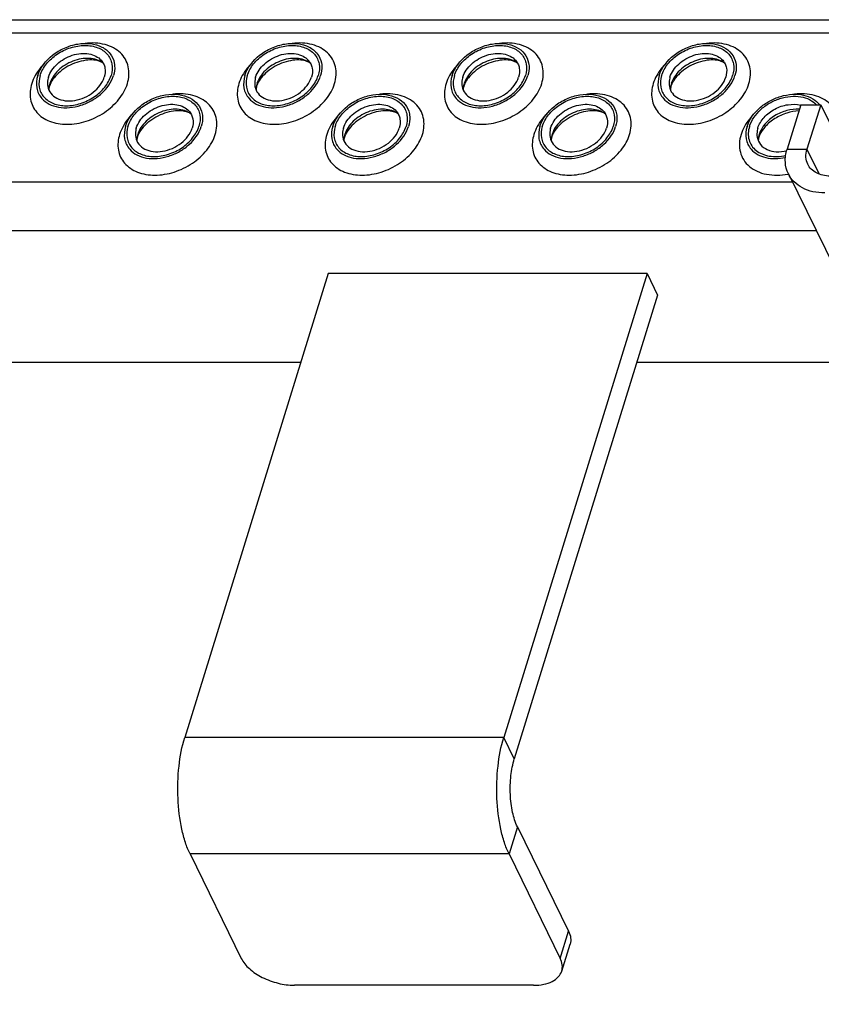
# Model space of a CAD drawing. Header units: millimetres. Extents: x 0 to 2100, y 0 to 2970.
# Tile 25 of 28: x 1468 to 1561, y 1449 to 1563. Entities that reach past the tile are written whole.
import ezdxf

# ---------------------------------------------------------------- set-up
doc = ezdxf.new("R2010")
doc.units = ezdxf.units.MM
doc.header["$LTSCALE"] = 193.6
doc.layers.get('0').update_dxf_attribs({"linetype": 'CONTINUOUS'})

msp = doc.modelspace()

# ---------------------------------------------------------------- linework, layer by layer
at = {"color": 7, "linetype": 'CONTINUOUS'}
for p, q in [((1184.88, 1562.82), (1582.22, 1562.82)), ((1558.45, 1552.98), (1556.87, 1547.84)), ((1558.45, 1552.98), (1560.76, 1552.98)), ((1560.76, 1552.98), (1559.17, 1547.84)), ((1560.76, 1552.98), (1564.79, 1544.75)), ((1557.02, 1545), (1923.07, 799.07)), ((1503.86, 1533.48), (1487.3, 1479.89)), ((1540.7, 1533.48), (1503.86, 1533.48)), ((1540.7, 1533.48), (1524.14, 1479.89)), ((1540.7, 1533.48), (1541.92, 1530.99)), ((1541.92, 1530.99), (1525.36, 1477.41)), ((1500.69, 1523.22), (1263.2, 1523.22)), ((1567.7, 1523.22), (1539.52, 1523.22)), ((1525.72, 1469.55), (1531.64, 1457.49)), ((1487.91, 1466.42), (1493.83, 1454.35)), ((1524.75, 1466.42), (1530.67, 1454.35)), ((1530.84, 1452.88), (1531.81, 1456.01)), ((1527.59, 1451.24), (1499.96, 1451.24))]:
    msp.add_line(p, q, dxfattribs=at)
at = {"color": 9, "linetype": 'CONTINUOUS'}
for p, q in [((1183.66, 1561.3), (1581.75, 1561.3)), ((1556.87, 1547.84), (1559.17, 1547.84)), ((1559.17, 1547.84), (1560.58, 1544.97)), ((1194.4, 1544.07), (1557.47, 1544.07)), ((1197.16, 1538.45), (1560.23, 1538.45)), ((1524.14, 1479.89), (1487.3, 1479.89)), ((1525.36, 1477.41), (1524.14, 1479.89)), ((1525.72, 1469.55), (1524.75, 1466.42)), ((1524.75, 1466.42), (1487.91, 1466.42)), ((1530.67, 1454.35), (1531.64, 1457.49))]:
    msp.add_line(p, q, dxfattribs=at)
at = {"color": 7, "linetype": 'CONTINUOUS'}
for centre, radius, start, end in [((1474.31, 1554.62), 2.72, 162.7878, 168.4705), ((1498.24, 1554.62), 2.72, 162.7878, 168.4705), ((1522.17, 1554.62), 2.72, 162.7878, 168.4705), ((1546.1, 1554.62), 2.72, 162.7878, 168.4705), ((1474.18, 1554.65), 2.59, 168.5132, 169.2517), ((1498.11, 1554.65), 2.59, 168.5132, 169.2517), ((1522.04, 1554.65), 2.59, 168.5132, 169.2517), ((1545.97, 1554.65), 2.59, 168.5132, 169.2517), ((1484.33, 1548.78), 2.59, 168.5132, 169.2517), ((1484.46, 1548.75), 2.72, 162.7878, 168.4705), ((1508.26, 1548.78), 2.59, 168.5132, 169.2517), ((1508.39, 1548.75), 2.72, 162.7878, 168.4705), ((1532.19, 1548.78), 2.59, 168.5132, 169.2517), ((1532.32, 1548.75), 2.72, 162.7878, 168.4705), ((1556.12, 1548.78), 2.59, 168.5132, 169.2517), ((1556.25, 1548.75), 2.72, 162.7878, 168.4705)]:
    msp.add_arc(centre, radius, start, end, dxfattribs=at)
at = {"color": 9, "linetype": 'CONTINUOUS'}
msp.add_arc((1555.53, 1552.44), 7.6, 280.8757, 281.3135, dxfattribs=at)
at = {"color": 7, "linetype": 'CONTINUOUS'}
for points, knots in [([(1470.31, 1556.36), (1470.6, 1557.29), (1471.61, 1558.56), (1473.37, 1559.6), (1474.89, 1560.07), (1476.39, 1560.13), (1477.73, 1559.76), (1478.74, 1558.97), (1479.09, 1558.21), (1479.16, 1557.83)], [0, 0, 0, 0, 0.256023, 0.397887, 0.538537, 0.670709, 0.789982, 0.897281, 1, 1, 1, 1]), ([(1494.24, 1556.36), (1494.53, 1557.29), (1495.54, 1558.56), (1497.3, 1559.6), (1498.82, 1560.07), (1500.32, 1560.13), (1501.66, 1559.76), (1502.67, 1558.97), (1503.02, 1558.21), (1503.09, 1557.83)], [0, 0, 0, 0, 0.256023, 0.397887, 0.538537, 0.670709, 0.789982, 0.897281, 1, 1, 1, 1]), ([(1518.17, 1556.36), (1518.46, 1557.29), (1519.47, 1558.56), (1521.23, 1559.6), (1522.75, 1560.07), (1524.25, 1560.13), (1525.59, 1559.76), (1526.6, 1558.97), (1526.94, 1558.21), (1527.02, 1557.83)], [0, 0, 0, 0, 0.256023, 0.397887, 0.538537, 0.670709, 0.789982, 0.897281, 1, 1, 1, 1]), ([(1542.1, 1556.36), (1542.39, 1557.29), (1543.4, 1558.56), (1545.16, 1559.6), (1546.68, 1560.07), (1548.18, 1560.13), (1549.52, 1559.76), (1550.53, 1558.97), (1550.87, 1558.21), (1550.95, 1557.83)], [0, 0, 0, 0, 0.256023, 0.397887, 0.538537, 0.670709, 0.789982, 0.897281, 1, 1, 1, 1]), ([(1470.59, 1556.36), (1470.74, 1556.85), (1471.28, 1557.8), (1472.52, 1558.9), (1474.07, 1559.65), (1475.71, 1559.93), (1477.23, 1559.7), (1478.24, 1559.04), (1478.72, 1558.31), (1478.98, 1557.48), (1478.92, 1556.79), (1478.78, 1556.36)], [0, 0, 0, 0, 0.126005, 0.265198, 0.409334, 0.548109, 0.673462, 0.783988, 0.836431, 0.88895, 1, 1, 1, 1]), ([(1471.55, 1556.18), (1471.73, 1556.76), (1472.32, 1557.57), (1473.36, 1558.32), (1474.29, 1558.74), (1475.27, 1558.94), (1476.2, 1558.91), (1477.03, 1558.66), (1477.47, 1558.32), (1477.64, 1558.13)], [0, 0, 0, 0, 0.246125, 0.38243, 0.520512, 0.654784, 0.780538, 0.895274, 1, 1, 1, 1]), ([(1494.52, 1556.36), (1494.67, 1556.85), (1495.21, 1557.8), (1496.45, 1558.9), (1498, 1559.65), (1499.64, 1559.93), (1501.16, 1559.7), (1502.17, 1559.04), (1502.65, 1558.31), (1502.91, 1557.48), (1502.85, 1556.79), (1502.71, 1556.36)], [0, 0, 0, 0, 0.126005, 0.265198, 0.409334, 0.548109, 0.673462, 0.783988, 0.836431, 0.88895, 1, 1, 1, 1]), ([(1495.48, 1556.18), (1495.66, 1556.76), (1496.25, 1557.57), (1497.29, 1558.32), (1498.22, 1558.74), (1499.2, 1558.94), (1500.13, 1558.91), (1500.96, 1558.66), (1501.4, 1558.32), (1501.57, 1558.13)], [0, 0, 0, 0, 0.246125, 0.38243, 0.520512, 0.654784, 0.780538, 0.895274, 1, 1, 1, 1]), ([(1518.45, 1556.36), (1518.6, 1556.85), (1519.14, 1557.8), (1520.38, 1558.9), (1521.93, 1559.65), (1523.57, 1559.93), (1525.09, 1559.7), (1526.1, 1559.04), (1526.58, 1558.31), (1526.84, 1557.48), (1526.78, 1556.79), (1526.64, 1556.36)], [0, 0, 0, 0, 0.126005, 0.265198, 0.409334, 0.548109, 0.673462, 0.783988, 0.836431, 0.88895, 1, 1, 1, 1]), ([(1519.41, 1556.18), (1519.59, 1556.76), (1520.18, 1557.57), (1521.22, 1558.32), (1522.15, 1558.74), (1523.13, 1558.94), (1524.06, 1558.91), (1524.89, 1558.66), (1525.33, 1558.32), (1525.5, 1558.13)], [0, 0, 0, 0, 0.246125, 0.38243, 0.520512, 0.654784, 0.780538, 0.895274, 1, 1, 1, 1]), ([(1542.38, 1556.36), (1542.53, 1556.85), (1543.07, 1557.8), (1544.31, 1558.9), (1545.86, 1559.65), (1547.5, 1559.93), (1549.02, 1559.7), (1550.03, 1559.04), (1550.51, 1558.31), (1550.77, 1557.48), (1550.71, 1556.79), (1550.57, 1556.36)], [0, 0, 0, 0, 0.126005, 0.265198, 0.409334, 0.548109, 0.673462, 0.783988, 0.836431, 0.88895, 1, 1, 1, 1]), ([(1543.34, 1556.18), (1543.52, 1556.76), (1544.11, 1557.57), (1545.15, 1558.32), (1546.08, 1558.74), (1547.05, 1558.94), (1547.99, 1558.91), (1548.82, 1558.66), (1549.26, 1558.32), (1549.43, 1558.13)], [0, 0, 0, 0, 0.246125, 0.38243, 0.520512, 0.654784, 0.780538, 0.895274, 1, 1, 1, 1]), ([(1477.87, 1557.8), (1477.42, 1558.14), (1476.53, 1558.4), (1475.32, 1558.32), (1474.36, 1558.05), (1473.46, 1557.6), (1472.67, 1556.99), (1472.07, 1556.26), (1471.8, 1555.71), (1471.71, 1555.43)], [0, 0, 0, 0, 0.223873, 0.351612, 0.485909, 0.622361, 0.75614, 0.882948, 1, 1, 1, 1]), ([(1477.87, 1557.8), (1477.75, 1557.89), (1477.4, 1558.06), (1476.71, 1558.19), (1475.81, 1558.15), (1474.44, 1557.82), (1473.16, 1557.11), (1472.21, 1556.16), (1471.88, 1555.65), (1471.77, 1555.4)], [0, 0, 0, 0, 0.061788, 0.160605, 0.290161, 0.439176, 0.748377, 0.887348, 1, 1, 1, 1]), ([(1477.64, 1558.13), (1477.75, 1558), (1477.94, 1557.72), (1478.16, 1557.06), (1478.11, 1556.51), (1478, 1556.18)], [0, 0, 0, 0, 0.242965, 0.486066, 1, 1, 1, 1]), ([(1479.16, 1557.83), (1479.18, 1557.71), (1479.24, 1557.22), (1479.17, 1556.72), (1479.06, 1556.36)], [0, 0, 0, 0, 0.240827, 1, 1, 1, 1]), ([(1501.8, 1557.8), (1501.35, 1558.14), (1500.46, 1558.4), (1499.25, 1558.32), (1498.29, 1558.05), (1497.39, 1557.6), (1496.6, 1556.99), (1496, 1556.26), (1495.73, 1555.71), (1495.64, 1555.43)], [0, 0, 0, 0, 0.223873, 0.351612, 0.485909, 0.622361, 0.75614, 0.882948, 1, 1, 1, 1]), ([(1501.8, 1557.8), (1501.68, 1557.89), (1501.33, 1558.06), (1500.64, 1558.19), (1499.74, 1558.15), (1498.37, 1557.82), (1497.09, 1557.11), (1496.14, 1556.16), (1495.81, 1555.65), (1495.7, 1555.4)], [0, 0, 0, 0, 0.061788, 0.160605, 0.290161, 0.439176, 0.748377, 0.887348, 1, 1, 1, 1]), ([(1501.57, 1558.13), (1501.68, 1558), (1501.87, 1557.72), (1502.09, 1557.06), (1502.04, 1556.51), (1501.93, 1556.18)], [0, 0, 0, 0, 0.242965, 0.486066, 1, 1, 1, 1]), ([(1503.09, 1557.83), (1503.11, 1557.71), (1503.17, 1557.22), (1503.1, 1556.72), (1502.99, 1556.36)], [0, 0, 0, 0, 0.240827, 1, 1, 1, 1]), ([(1525.73, 1557.8), (1525.28, 1558.14), (1524.39, 1558.4), (1523.18, 1558.32), (1522.22, 1558.05), (1521.32, 1557.6), (1520.53, 1556.99), (1519.93, 1556.26), (1519.66, 1555.71), (1519.57, 1555.43)], [0, 0, 0, 0, 0.223873, 0.351612, 0.485909, 0.622361, 0.75614, 0.882948, 1, 1, 1, 1]), ([(1525.73, 1557.8), (1525.61, 1557.89), (1525.26, 1558.06), (1524.57, 1558.19), (1523.67, 1558.15), (1522.3, 1557.82), (1521.02, 1557.11), (1520.07, 1556.16), (1519.74, 1555.65), (1519.63, 1555.4)], [0, 0, 0, 0, 0.061788, 0.160605, 0.290161, 0.439176, 0.748377, 0.887348, 1, 1, 1, 1]), ([(1525.5, 1558.13), (1525.61, 1558), (1525.8, 1557.72), (1526.02, 1557.06), (1525.96, 1556.51), (1525.86, 1556.18)], [0, 0, 0, 0, 0.242965, 0.486066, 1, 1, 1, 1]), ([(1527.02, 1557.83), (1527.04, 1557.71), (1527.1, 1557.22), (1527.03, 1556.72), (1526.92, 1556.36)], [0, 0, 0, 0, 0.240827, 1, 1, 1, 1]), ([(1549.66, 1557.8), (1549.21, 1558.14), (1548.31, 1558.4), (1547.11, 1558.32), (1546.15, 1558.05), (1545.25, 1557.6), (1544.46, 1556.99), (1543.86, 1556.26), (1543.59, 1555.71), (1543.5, 1555.43)], [0, 0, 0, 0, 0.223873, 0.351612, 0.485909, 0.622361, 0.75614, 0.882948, 1, 1, 1, 1]), ([(1549.66, 1557.8), (1549.54, 1557.89), (1549.19, 1558.06), (1548.5, 1558.19), (1547.6, 1558.15), (1546.23, 1557.82), (1544.95, 1557.11), (1544, 1556.16), (1543.67, 1555.65), (1543.56, 1555.4)], [0, 0, 0, 0, 0.061788, 0.160605, 0.290161, 0.439176, 0.748377, 0.887348, 1, 1, 1, 1]), ([(1549.43, 1558.13), (1549.54, 1558), (1549.73, 1557.72), (1549.95, 1557.06), (1549.89, 1556.51), (1549.79, 1556.18)], [0, 0, 0, 0, 0.242965, 0.486066, 1, 1, 1, 1]), ([(1550.95, 1557.83), (1550.97, 1557.71), (1551.03, 1557.22), (1550.96, 1556.72), (1550.85, 1556.36)], [0, 0, 0, 0, 0.240827, 1, 1, 1, 1]), ([(1470.31, 1556.36), (1470.17, 1555.91), (1470.1, 1555.17), (1470.38, 1554.27), (1470.64, 1553.89), (1470.79, 1553.72)], [0, 0, 0, 0, 0.513998, 0.757111, 1, 1, 1, 1]), ([(1470.59, 1556.36), (1470.46, 1555.94), (1470.39, 1555.25), (1470.65, 1554.41), (1471.13, 1553.68), (1472.15, 1553.02), (1473.67, 1552.79), (1475.3, 1553.07), (1476.85, 1553.82), (1478.09, 1554.93), (1478.63, 1555.88), (1478.78, 1556.36)], [0, 0, 0, 0, 0.11105, 0.163569, 0.216012, 0.326538, 0.451891, 0.590666, 0.734802, 0.873995, 1, 1, 1, 1]), ([(1470.79, 1553.72), (1471.02, 1553.46), (1471.62, 1553), (1472.74, 1552.65), (1474.02, 1552.61), (1475.33, 1552.88), (1476.6, 1553.45), (1478.02, 1554.47), (1478.82, 1555.57), (1479.06, 1556.36)], [0, 0, 0, 0, 0.104679, 0.219356, 0.345073, 0.479342, 0.617452, 0.753801, 1, 1, 1, 1]), ([(1471.55, 1556.18), (1471.53, 1556.09), (1471.44, 1555.74), (1471.43, 1555.36), (1471.48, 1555.1)], [0, 0, 0, 0, 0.262254, 1, 1, 1, 1]), ([(1471.48, 1555.1), (1471.53, 1554.82), (1471.78, 1554.26), (1472.53, 1553.68), (1473.52, 1553.4), (1474.62, 1553.44), (1475.74, 1553.79), (1477.04, 1554.56), (1477.79, 1555.49), (1478, 1556.18)], [0, 0, 0, 0, 0.102742, 0.21, 0.32922, 0.461363, 0.602021, 0.743916, 1, 1, 1, 1]), ([(1471.77, 1555.4), (1471.76, 1555.38), (1471.72, 1555.29), (1471.69, 1555.2), (1471.67, 1555.13)], [0, 0, 0, 0, 0.268631, 1, 1, 1, 1]), ([(1494.24, 1556.36), (1494.1, 1555.91), (1494.03, 1555.17), (1494.31, 1554.27), (1494.57, 1553.89), (1494.72, 1553.72)], [0, 0, 0, 0, 0.513998, 0.757111, 1, 1, 1, 1]), ([(1494.52, 1556.36), (1494.39, 1555.94), (1494.32, 1555.25), (1494.58, 1554.41), (1495.06, 1553.68), (1496.08, 1553.02), (1497.6, 1552.79), (1499.23, 1553.07), (1500.78, 1553.82), (1502.02, 1554.93), (1502.56, 1555.88), (1502.71, 1556.36)], [0, 0, 0, 0, 0.11105, 0.163569, 0.216012, 0.326538, 0.451891, 0.590666, 0.734802, 0.873995, 1, 1, 1, 1]), ([(1494.72, 1553.72), (1494.95, 1553.46), (1495.55, 1553), (1496.67, 1552.65), (1497.95, 1552.61), (1499.26, 1552.88), (1500.53, 1553.45), (1501.95, 1554.47), (1502.75, 1555.57), (1502.99, 1556.36)], [0, 0, 0, 0, 0.104679, 0.219356, 0.345073, 0.479342, 0.617452, 0.753801, 1, 1, 1, 1]), ([(1495.48, 1556.18), (1495.46, 1556.09), (1495.37, 1555.74), (1495.36, 1555.36), (1495.41, 1555.1)], [0, 0, 0, 0, 0.262254, 1, 1, 1, 1]), ([(1495.41, 1555.1), (1495.46, 1554.82), (1495.71, 1554.26), (1496.46, 1553.68), (1497.45, 1553.4), (1498.55, 1553.44), (1499.67, 1553.79), (1500.97, 1554.56), (1501.72, 1555.49), (1501.93, 1556.18)], [0, 0, 0, 0, 0.102742, 0.21, 0.32922, 0.461363, 0.602021, 0.743916, 1, 1, 1, 1]), ([(1495.7, 1555.4), (1495.69, 1555.38), (1495.65, 1555.29), (1495.62, 1555.2), (1495.6, 1555.13)], [0, 0, 0, 0, 0.268631, 1, 1, 1, 1]), ([(1518.17, 1556.36), (1518.03, 1555.91), (1517.96, 1555.17), (1518.24, 1554.27), (1518.5, 1553.89), (1518.65, 1553.72)], [0, 0, 0, 0, 0.513998, 0.757111, 1, 1, 1, 1]), ([(1518.45, 1556.36), (1518.31, 1555.94), (1518.25, 1555.25), (1518.51, 1554.41), (1518.99, 1553.68), (1520.01, 1553.02), (1521.52, 1552.79), (1523.16, 1553.07), (1524.71, 1553.82), (1525.95, 1554.93), (1526.49, 1555.88), (1526.64, 1556.36)], [0, 0, 0, 0, 0.11105, 0.163569, 0.216012, 0.326538, 0.451891, 0.590666, 0.734802, 0.873995, 1, 1, 1, 1]), ([(1518.65, 1553.72), (1518.88, 1553.46), (1519.48, 1553), (1520.6, 1552.65), (1521.88, 1552.61), (1523.19, 1552.88), (1524.46, 1553.45), (1525.88, 1554.47), (1526.68, 1555.57), (1526.92, 1556.36)], [0, 0, 0, 0, 0.104679, 0.219356, 0.345073, 0.479342, 0.617452, 0.753801, 1, 1, 1, 1]), ([(1519.41, 1556.18), (1519.39, 1556.09), (1519.3, 1555.74), (1519.29, 1555.36), (1519.34, 1555.1)], [0, 0, 0, 0, 0.262254, 1, 1, 1, 1]), ([(1519.34, 1555.1), (1519.39, 1554.82), (1519.64, 1554.26), (1520.39, 1553.68), (1521.38, 1553.4), (1522.48, 1553.44), (1523.6, 1553.79), (1524.9, 1554.56), (1525.65, 1555.49), (1525.86, 1556.18)], [0, 0, 0, 0, 0.102742, 0.21, 0.32922, 0.461363, 0.602021, 0.743916, 1, 1, 1, 1]), ([(1519.63, 1555.4), (1519.62, 1555.38), (1519.58, 1555.29), (1519.55, 1555.2), (1519.53, 1555.13)], [0, 0, 0, 0, 0.268631, 1, 1, 1, 1]), ([(1542.1, 1556.36), (1541.96, 1555.91), (1541.89, 1555.17), (1542.17, 1554.27), (1542.43, 1553.89), (1542.58, 1553.72)], [0, 0, 0, 0, 0.513998, 0.757111, 1, 1, 1, 1]), ([(1542.38, 1556.36), (1542.24, 1555.94), (1542.18, 1555.25), (1542.44, 1554.41), (1542.92, 1553.68), (1543.94, 1553.02), (1545.45, 1552.79), (1547.09, 1553.07), (1548.64, 1553.82), (1549.88, 1554.93), (1550.42, 1555.88), (1550.57, 1556.36)], [0, 0, 0, 0, 0.11105, 0.163569, 0.216012, 0.326538, 0.451891, 0.590666, 0.734802, 0.873995, 1, 1, 1, 1]), ([(1542.58, 1553.72), (1542.81, 1553.46), (1543.41, 1553), (1544.53, 1552.65), (1545.8, 1552.61), (1547.12, 1552.88), (1548.39, 1553.45), (1549.81, 1554.47), (1550.61, 1555.57), (1550.85, 1556.36)], [0, 0, 0, 0, 0.104679, 0.219356, 0.345073, 0.479342, 0.617452, 0.753801, 1, 1, 1, 1]), ([(1543.34, 1556.18), (1543.32, 1556.09), (1543.23, 1555.74), (1543.22, 1555.36), (1543.27, 1555.1)], [0, 0, 0, 0, 0.262254, 1, 1, 1, 1]), ([(1543.27, 1555.1), (1543.32, 1554.82), (1543.57, 1554.26), (1544.32, 1553.68), (1545.31, 1553.4), (1546.41, 1553.44), (1547.53, 1553.79), (1548.83, 1554.56), (1549.58, 1555.49), (1549.79, 1556.18)], [0, 0, 0, 0, 0.102742, 0.21, 0.32922, 0.461363, 0.602021, 0.743916, 1, 1, 1, 1]), ([(1543.56, 1555.4), (1543.55, 1555.38), (1543.51, 1555.29), (1543.48, 1555.2), (1543.46, 1555.13)], [0, 0, 0, 0, 0.268631, 1, 1, 1, 1]), ([(1471.67, 1555.13), (1471.66, 1555.09), (1471.62, 1554.96), (1471.6, 1554.82), (1471.6, 1554.73)], [0, 0, 0, 0, 0.304395, 1, 1, 1, 1]), ([(1480.46, 1550.49), (1480.75, 1551.41), (1481.76, 1552.68), (1483.52, 1553.73), (1485.04, 1554.19), (1486.54, 1554.25), (1487.88, 1553.88), (1488.89, 1553.09), (1489.23, 1552.34), (1489.31, 1551.95)], [0, 0, 0, 0, 0.256023, 0.397887, 0.538537, 0.670709, 0.789982, 0.897281, 1, 1, 1, 1]), ([(1495.6, 1555.13), (1495.59, 1555.09), (1495.55, 1554.96), (1495.53, 1554.82), (1495.53, 1554.73)], [0, 0, 0, 0, 0.304395, 1, 1, 1, 1]), ([(1504.39, 1550.49), (1504.68, 1551.41), (1505.69, 1552.68), (1507.45, 1553.73), (1508.97, 1554.19), (1510.47, 1554.25), (1511.81, 1553.88), (1512.82, 1553.09), (1513.16, 1552.34), (1513.24, 1551.95)], [0, 0, 0, 0, 0.256023, 0.397887, 0.538537, 0.670709, 0.789982, 0.897281, 1, 1, 1, 1]), ([(1519.53, 1555.13), (1519.52, 1555.09), (1519.48, 1554.96), (1519.46, 1554.82), (1519.46, 1554.73)], [0, 0, 0, 0, 0.304395, 1, 1, 1, 1]), ([(1528.32, 1550.49), (1528.61, 1551.41), (1529.62, 1552.68), (1531.38, 1553.73), (1532.9, 1554.19), (1534.4, 1554.25), (1535.74, 1553.88), (1536.75, 1553.09), (1537.09, 1552.34), (1537.17, 1551.95)], [0, 0, 0, 0, 0.256023, 0.397887, 0.538537, 0.670709, 0.789982, 0.897281, 1, 1, 1, 1]), ([(1543.46, 1555.13), (1543.45, 1555.09), (1543.41, 1554.96), (1543.39, 1554.82), (1543.39, 1554.73)], [0, 0, 0, 0, 0.304395, 1, 1, 1, 1]), ([(1552.25, 1550.49), (1552.5, 1551.3), (1553.33, 1552.42), (1554.8, 1553.45), (1556.1, 1554), (1557.45, 1554.25), (1558.73, 1554.17), (1559.85, 1553.76), (1560.43, 1553.26), (1560.64, 1552.98)], [0, 0, 0, 0, 0.24769, 0.384923, 0.523557, 0.657732, 0.782675, 0.896179, 1, 1, 1, 1]), ([(1480.74, 1550.49), (1480.89, 1550.97), (1481.43, 1551.92), (1482.67, 1553.03), (1484.22, 1553.78), (1485.86, 1554.06), (1487.38, 1553.83), (1488.39, 1553.17), (1488.87, 1552.44), (1489.13, 1551.6), (1489.07, 1550.91), (1488.93, 1550.49)], [0, 0, 0, 0, 0.126005, 0.265198, 0.409334, 0.548109, 0.673462, 0.783988, 0.836431, 0.88895, 1, 1, 1, 1]), ([(1481.7, 1550.3), (1481.88, 1550.88), (1482.47, 1551.69), (1483.51, 1552.45), (1484.44, 1552.86), (1485.41, 1553.06), (1486.35, 1553.04), (1487.18, 1552.78), (1487.62, 1552.45), (1487.79, 1552.25)], [0, 0, 0, 0, 0.246125, 0.38243, 0.520512, 0.654784, 0.780538, 0.895274, 1, 1, 1, 1]), ([(1504.67, 1550.49), (1504.82, 1550.97), (1505.36, 1551.92), (1506.6, 1553.03), (1508.15, 1553.78), (1509.79, 1554.06), (1511.3, 1553.83), (1512.32, 1553.17), (1512.8, 1552.44), (1513.06, 1551.6), (1513, 1550.91), (1512.86, 1550.49)], [0, 0, 0, 0, 0.126005, 0.265198, 0.409334, 0.548109, 0.673462, 0.783988, 0.836431, 0.88895, 1, 1, 1, 1]), ([(1505.63, 1550.3), (1505.81, 1550.88), (1506.4, 1551.69), (1507.44, 1552.45), (1508.37, 1552.86), (1509.34, 1553.06), (1510.28, 1553.04), (1511.11, 1552.78), (1511.55, 1552.45), (1511.72, 1552.25)], [0, 0, 0, 0, 0.246125, 0.38243, 0.520512, 0.654784, 0.780538, 0.895274, 1, 1, 1, 1]), ([(1528.6, 1550.49), (1528.75, 1550.97), (1529.29, 1551.92), (1530.53, 1553.03), (1532.08, 1553.78), (1533.72, 1554.06), (1535.23, 1553.83), (1536.25, 1553.17), (1536.73, 1552.44), (1536.99, 1551.6), (1536.93, 1550.91), (1536.79, 1550.49)], [0, 0, 0, 0, 0.126005, 0.265198, 0.409334, 0.548109, 0.673462, 0.783988, 0.836431, 0.88895, 1, 1, 1, 1]), ([(1529.56, 1550.3), (1529.74, 1550.88), (1530.33, 1551.69), (1531.37, 1552.45), (1532.3, 1552.86), (1533.27, 1553.06), (1534.21, 1553.04), (1535.04, 1552.78), (1535.48, 1552.45), (1535.65, 1552.25)], [0, 0, 0, 0, 0.246125, 0.38243, 0.520512, 0.654784, 0.780538, 0.895274, 1, 1, 1, 1]), ([(1552.53, 1550.49), (1552.75, 1551.22), (1553.5, 1552.25), (1554.82, 1553.21), (1556, 1553.74), (1557.23, 1554), (1558.42, 1553.97), (1559.47, 1553.65), (1560.04, 1553.23), (1560.26, 1552.98)], [0, 0, 0, 0, 0.245991, 0.382217, 0.520249, 0.654527, 0.780347, 0.895189, 1, 1, 1, 1]), ([(1553.49, 1550.3), (1553.63, 1550.75), (1554.18, 1551.64), (1555.43, 1552.57), (1556.92, 1553.08), (1557.97, 1553.06), (1558.44, 1552.93)], [0, 0, 0, 0, 0.234792, 0.495605, 0.758987, 1, 1, 1, 1]), ([(1488.02, 1551.93), (1487.57, 1552.26), (1486.67, 1552.52), (1485.47, 1552.44), (1484.51, 1552.18), (1483.61, 1551.72), (1482.82, 1551.11), (1482.22, 1550.39), (1481.95, 1549.83), (1481.86, 1549.55)], [0, 0, 0, 0, 0.223873, 0.351612, 0.485909, 0.622361, 0.75614, 0.882948, 1, 1, 1, 1]), ([(1488.02, 1551.93), (1487.9, 1552.02), (1487.55, 1552.18), (1486.86, 1552.31), (1485.96, 1552.28), (1484.59, 1551.95), (1483.31, 1551.24), (1482.36, 1550.28), (1482.03, 1549.77), (1481.92, 1549.53)], [0, 0, 0, 0, 0.061788, 0.160605, 0.290161, 0.439176, 0.748377, 0.887348, 1, 1, 1, 1]), ([(1487.79, 1552.25), (1487.9, 1552.13), (1488.09, 1551.85), (1488.31, 1551.18), (1488.25, 1550.64), (1488.15, 1550.3)], [0, 0, 0, 0, 0.242965, 0.486066, 1, 1, 1, 1]), ([(1489.31, 1551.95), (1489.33, 1551.84), (1489.39, 1551.35), (1489.32, 1550.84), (1489.21, 1550.49)], [0, 0, 0, 0, 0.240827, 1, 1, 1, 1]), ([(1511.95, 1551.93), (1511.5, 1552.26), (1510.6, 1552.52), (1509.4, 1552.44), (1508.44, 1552.18), (1507.54, 1551.72), (1506.75, 1551.11), (1506.15, 1550.39), (1505.88, 1549.83), (1505.79, 1549.55)], [0, 0, 0, 0, 0.223873, 0.351612, 0.485909, 0.622361, 0.75614, 0.882948, 1, 1, 1, 1]), ([(1511.95, 1551.93), (1511.83, 1552.02), (1511.48, 1552.18), (1510.79, 1552.31), (1509.89, 1552.28), (1508.52, 1551.95), (1507.24, 1551.24), (1506.29, 1550.28), (1505.96, 1549.77), (1505.85, 1549.53)], [0, 0, 0, 0, 0.061788, 0.160605, 0.290161, 0.439176, 0.748377, 0.887348, 1, 1, 1, 1]), ([(1511.72, 1552.25), (1511.83, 1552.13), (1512.02, 1551.85), (1512.24, 1551.18), (1512.18, 1550.64), (1512.08, 1550.3)], [0, 0, 0, 0, 0.242965, 0.486066, 1, 1, 1, 1]), ([(1513.24, 1551.95), (1513.26, 1551.84), (1513.32, 1551.35), (1513.25, 1550.84), (1513.14, 1550.49)], [0, 0, 0, 0, 0.240827, 1, 1, 1, 1]), ([(1535.88, 1551.93), (1535.43, 1552.26), (1534.53, 1552.52), (1533.33, 1552.44), (1532.37, 1552.18), (1531.46, 1551.72), (1530.68, 1551.11), (1530.08, 1550.39), (1529.81, 1549.83), (1529.72, 1549.55)], [0, 0, 0, 0, 0.223873, 0.351612, 0.485909, 0.622361, 0.75614, 0.882948, 1, 1, 1, 1]), ([(1535.88, 1551.93), (1535.76, 1552.02), (1535.41, 1552.18), (1534.72, 1552.31), (1533.82, 1552.28), (1532.45, 1551.95), (1531.17, 1551.24), (1530.22, 1550.28), (1529.89, 1549.77), (1529.78, 1549.53)], [0, 0, 0, 0, 0.061788, 0.160605, 0.290161, 0.439176, 0.748377, 0.887348, 1, 1, 1, 1]), ([(1535.65, 1552.25), (1535.76, 1552.13), (1535.95, 1551.85), (1536.17, 1551.18), (1536.11, 1550.64), (1536.01, 1550.3)], [0, 0, 0, 0, 0.242965, 0.486066, 1, 1, 1, 1]), ([(1537.17, 1551.95), (1537.19, 1551.84), (1537.25, 1551.35), (1537.18, 1550.84), (1537.07, 1550.49)], [0, 0, 0, 0, 0.240827, 1, 1, 1, 1]), ([(1558.29, 1552.46), (1557.81, 1552.5), (1557.06, 1552.41), (1556.11, 1552.08), (1554.83, 1551.42), (1553.93, 1550.45), (1553.65, 1549.55)], [0, 0, 0, 0, 0.251283, 0.383722, 0.517026, 1, 1, 1, 1]), ([(1558.24, 1552.29), (1557.77, 1552.27), (1556.8, 1552.08), (1555.46, 1551.46), (1554.38, 1550.59), (1553.87, 1549.88), (1553.71, 1549.53)], [0, 0, 0, 0, 0.254778, 0.531159, 0.792183, 1, 1, 1, 1]), ([(1480.46, 1550.49), (1480.32, 1550.03), (1480.25, 1549.29), (1480.53, 1548.4), (1480.79, 1548.02), (1480.94, 1547.85)], [0, 0, 0, 0, 0.513998, 0.757111, 1, 1, 1, 1]), ([(1480.74, 1550.49), (1480.6, 1550.06), (1480.54, 1549.37), (1480.8, 1548.54), (1481.28, 1547.81), (1482.3, 1547.15), (1483.81, 1546.92), (1485.45, 1547.2), (1487, 1547.95), (1488.24, 1549.05), (1488.78, 1550), (1488.93, 1550.49)], [0, 0, 0, 0, 0.11105, 0.163569, 0.216012, 0.326538, 0.451891, 0.590666, 0.734802, 0.873995, 1, 1, 1, 1]), ([(1480.94, 1547.85), (1481.17, 1547.58), (1481.77, 1547.13), (1482.89, 1546.77), (1484.16, 1546.74), (1485.48, 1547.01), (1486.75, 1547.57), (1488.17, 1548.59), (1488.97, 1549.7), (1489.21, 1550.49)], [0, 0, 0, 0, 0.104679, 0.219356, 0.345073, 0.479342, 0.617452, 0.753801, 1, 1, 1, 1]), ([(1481.7, 1550.3), (1481.67, 1550.21), (1481.59, 1549.86), (1481.58, 1549.49), (1481.63, 1549.23)], [0, 0, 0, 0, 0.262254, 1, 1, 1, 1]), ([(1481.63, 1549.23), (1481.68, 1548.95), (1481.93, 1548.39), (1482.68, 1547.8), (1483.66, 1547.53), (1484.77, 1547.57), (1485.89, 1547.91), (1487.19, 1548.68), (1487.94, 1549.62), (1488.15, 1550.3)], [0, 0, 0, 0, 0.102742, 0.21, 0.32922, 0.461363, 0.602021, 0.743916, 1, 1, 1, 1]), ([(1504.39, 1550.49), (1504.25, 1550.03), (1504.18, 1549.29), (1504.46, 1548.4), (1504.72, 1548.02), (1504.87, 1547.85)], [0, 0, 0, 0, 0.513998, 0.757111, 1, 1, 1, 1]), ([(1504.67, 1550.49), (1504.53, 1550.06), (1504.47, 1549.37), (1504.73, 1548.54), (1505.21, 1547.81), (1506.22, 1547.15), (1507.74, 1546.92), (1509.38, 1547.2), (1510.93, 1547.95), (1512.17, 1549.05), (1512.71, 1550), (1512.86, 1550.49)], [0, 0, 0, 0, 0.11105, 0.163569, 0.216012, 0.326538, 0.451891, 0.590666, 0.734802, 0.873995, 1, 1, 1, 1]), ([(1504.87, 1547.85), (1505.1, 1547.58), (1505.7, 1547.13), (1506.82, 1546.77), (1508.09, 1546.74), (1509.41, 1547.01), (1510.68, 1547.57), (1512.1, 1548.59), (1512.9, 1549.7), (1513.14, 1550.49)], [0, 0, 0, 0, 0.104679, 0.219356, 0.345073, 0.479342, 0.617452, 0.753801, 1, 1, 1, 1]), ([(1505.63, 1550.3), (1505.6, 1550.21), (1505.52, 1549.86), (1505.51, 1549.49), (1505.56, 1549.23)], [0, 0, 0, 0, 0.262254, 1, 1, 1, 1]), ([(1505.56, 1549.23), (1505.61, 1548.95), (1505.86, 1548.39), (1506.61, 1547.8), (1507.59, 1547.53), (1508.7, 1547.57), (1509.82, 1547.91), (1511.12, 1548.68), (1511.87, 1549.62), (1512.08, 1550.3)], [0, 0, 0, 0, 0.102742, 0.21, 0.32922, 0.461363, 0.602021, 0.743916, 1, 1, 1, 1]), ([(1528.32, 1550.49), (1528.18, 1550.03), (1528.11, 1549.29), (1528.39, 1548.4), (1528.65, 1548.02), (1528.8, 1547.85)], [0, 0, 0, 0, 0.513998, 0.757111, 1, 1, 1, 1]), ([(1528.6, 1550.49), (1528.46, 1550.06), (1528.4, 1549.37), (1528.66, 1548.54), (1529.14, 1547.81), (1530.15, 1547.15), (1531.67, 1546.92), (1533.31, 1547.2), (1534.86, 1547.95), (1536.1, 1549.05), (1536.64, 1550), (1536.79, 1550.49)], [0, 0, 0, 0, 0.11105, 0.163569, 0.216012, 0.326538, 0.451891, 0.590666, 0.734802, 0.873995, 1, 1, 1, 1]), ([(1528.8, 1547.85), (1529.03, 1547.58), (1529.63, 1547.13), (1530.75, 1546.77), (1532.02, 1546.74), (1533.34, 1547.01), (1534.61, 1547.57), (1536.03, 1548.59), (1536.83, 1549.7), (1537.07, 1550.49)], [0, 0, 0, 0, 0.104679, 0.219356, 0.345073, 0.479342, 0.617452, 0.753801, 1, 1, 1, 1]), ([(1529.56, 1550.3), (1529.53, 1550.21), (1529.45, 1549.86), (1529.44, 1549.49), (1529.49, 1549.23)], [0, 0, 0, 0, 0.262254, 1, 1, 1, 1]), ([(1529.49, 1549.23), (1529.54, 1548.95), (1529.79, 1548.39), (1530.54, 1547.8), (1531.52, 1547.53), (1532.63, 1547.57), (1533.75, 1547.91), (1535.05, 1548.68), (1535.8, 1549.62), (1536.01, 1550.3)], [0, 0, 0, 0, 0.102742, 0.21, 0.32922, 0.461363, 0.602021, 0.743916, 1, 1, 1, 1]), ([(1552.25, 1550.49), (1552.11, 1550.03), (1552.04, 1549.29), (1552.32, 1548.4), (1552.58, 1548.02), (1552.73, 1547.85)], [0, 0, 0, 0, 0.513998, 0.757111, 1, 1, 1, 1]), ([(1552.53, 1550.49), (1552.45, 1550.23), (1552.35, 1549.71), (1552.43, 1548.93), (1552.75, 1548.23), (1553.28, 1547.67), (1553.99, 1547.26), (1555.14, 1546.94), (1556.09, 1547), (1556.71, 1547.13)], [0, 0, 0, 0, 0.122213, 0.237007, 0.348697, 0.462602, 0.583318, 0.713446, 1, 1, 1, 1]), ([(1553.49, 1550.3), (1553.46, 1550.21), (1553.38, 1549.86), (1553.37, 1549.49), (1553.42, 1549.23)], [0, 0, 0, 0, 0.262254, 1, 1, 1, 1]), ([(1481.82, 1549.26), (1481.81, 1549.22), (1481.77, 1549.08), (1481.75, 1548.95), (1481.75, 1548.85)], [0, 0, 0, 0, 0.304395, 1, 1, 1, 1]), ([(1481.92, 1549.53), (1481.91, 1549.5), (1481.87, 1549.41), (1481.84, 1549.32), (1481.82, 1549.26)], [0, 0, 0, 0, 0.268631, 1, 1, 1, 1]), ([(1505.75, 1549.26), (1505.74, 1549.22), (1505.7, 1549.08), (1505.68, 1548.95), (1505.68, 1548.85)], [0, 0, 0, 0, 0.304395, 1, 1, 1, 1]), ([(1505.85, 1549.53), (1505.84, 1549.5), (1505.8, 1549.41), (1505.77, 1549.32), (1505.75, 1549.26)], [0, 0, 0, 0, 0.268631, 1, 1, 1, 1]), ([(1529.68, 1549.26), (1529.67, 1549.22), (1529.63, 1549.08), (1529.61, 1548.95), (1529.61, 1548.85)], [0, 0, 0, 0, 0.304395, 1, 1, 1, 1]), ([(1529.78, 1549.53), (1529.77, 1549.5), (1529.73, 1549.41), (1529.7, 1549.32), (1529.68, 1549.26)], [0, 0, 0, 0, 0.268631, 1, 1, 1, 1]), ([(1553.42, 1549.23), (1553.48, 1548.93), (1553.75, 1548.33), (1554.59, 1547.74), (1555.66, 1547.5), (1556.43, 1547.58), (1556.82, 1547.67)], [0, 0, 0, 0, 0.220028, 0.45174, 0.711749, 1, 1, 1, 1]), ([(1553.61, 1549.26), (1553.6, 1549.22), (1553.56, 1549.08), (1553.54, 1548.95), (1553.54, 1548.85)], [0, 0, 0, 0, 0.304395, 1, 1, 1, 1]), ([(1553.71, 1549.53), (1553.7, 1549.5), (1553.66, 1549.41), (1553.63, 1549.32), (1553.61, 1549.26)], [0, 0, 0, 0, 0.268631, 1, 1, 1, 1]), ([(1552.73, 1547.85), (1552.93, 1547.61), (1553.46, 1547.2), (1554.43, 1546.84), (1555.53, 1546.72), (1556.3, 1546.82), (1556.68, 1546.9)], [0, 0, 0, 0, 0.221058, 0.46046, 0.721063, 1, 1, 1, 1]), ([(1557.02, 1545), (1556.81, 1545.42), (1556.57, 1546.39), (1556.72, 1547.36), (1556.87, 1547.84)], [0, 0, 0, 0, 0.482606, 1, 1, 1, 1]), ([(1559.26, 1546.11), (1559.13, 1546.36), (1558.99, 1546.95), (1559.08, 1547.55), (1559.17, 1547.84)], [0, 0, 0, 0, 0.482606, 1, 1, 1, 1]), ([(1561.85, 1544.75), (1561.56, 1544.75), (1561.01, 1544.81), (1560.26, 1545.07), (1559.65, 1545.5), (1559.36, 1545.9), (1559.26, 1546.11)], [0, 0, 0, 0, 0.277946, 0.534954, 0.773145, 1, 1, 1, 1]), ([(1561.24, 1542.8), (1560.78, 1542.8), (1559.88, 1542.88), (1558.65, 1543.31), (1557.65, 1544.02), (1557.18, 1544.66), (1557.02, 1545)], [0, 0, 0, 0, 0.277946, 0.534954, 0.773145, 1, 1, 1, 1]), ([(1487.91, 1466.42), (1487.7, 1466.84), (1487.33, 1467.78), (1486.77, 1469.91), (1486.43, 1472.88), (1486.53, 1476.46), (1486.97, 1478.81), (1487.3, 1479.89)], [0, 0, 0, 0, 0.102667, 0.219303, 0.480863, 0.7527, 1, 1, 1, 1]), ([(1524.75, 1466.42), (1524.54, 1466.84), (1524.17, 1467.78), (1523.61, 1469.91), (1523.27, 1472.88), (1523.38, 1476.46), (1523.81, 1478.81), (1524.14, 1479.89)], [0, 0, 0, 0, 0.102667, 0.219303, 0.480863, 0.7527, 1, 1, 1, 1]), ([(1525.72, 1469.55), (1525.46, 1470.07), (1525.09, 1471.32), (1524.85, 1473.32), (1524.92, 1475.4), (1525.17, 1476.78), (1525.36, 1477.41)], [0, 0, 0, 0, 0.219, 0.480661, 0.752604, 1, 1, 1, 1]), ([(1531.64, 1457.49), (1531.75, 1457.25), (1531.92, 1456.76), (1531.88, 1456.24), (1531.81, 1456.01)], [0, 0, 0, 0, 0.52599, 1, 1, 1, 1]), ([(1493.83, 1454.35), (1494.05, 1453.9), (1494.78, 1453.03), (1496.27, 1452.07), (1498.04, 1451.42), (1499.33, 1451.24), (1499.96, 1451.24)], [0, 0, 0, 0, 0.211454, 0.46335, 0.735295, 1, 1, 1, 1]), ([(1530.84, 1452.88), (1530.91, 1453.1), (1530.95, 1453.63), (1530.79, 1454.11), (1530.67, 1454.35)], [0, 0, 0, 0, 0.47401, 1, 1, 1, 1]), ([(1527.59, 1451.24), (1527.98, 1451.24), (1528.72, 1451.31), (1529.71, 1451.62), (1530.46, 1452.14), (1530.76, 1452.63), (1530.84, 1452.88)], [0, 0, 0, 0, 0.303805, 0.569932, 0.797769, 1, 1, 1, 1])]:
    msp.add_open_spline(points, degree=3, knots=knots, dxfattribs=at)
at = {"color": 9, "linetype": 'CONTINUOUS'}
for points, knots in [([(1480.67, 1555.43), (1480.77, 1555.75), (1480.89, 1556.41), (1480.82, 1557.38), (1480.48, 1558.27), (1479.88, 1559.03), (1479.07, 1559.6), (1477.71, 1560.13), (1476.56, 1560.17), (1475.79, 1560.08)], [0, 0, 0, 0, 0.124407, 0.241591, 0.355163, 0.469734, 0.589631, 0.717769, 1, 1, 1, 1]), ([(1504.6, 1555.43), (1504.7, 1555.75), (1504.82, 1556.41), (1504.75, 1557.38), (1504.41, 1558.27), (1503.81, 1559.03), (1503, 1559.6), (1501.64, 1560.13), (1500.49, 1560.17), (1499.72, 1560.08)], [0, 0, 0, 0, 0.124407, 0.241591, 0.355163, 0.469734, 0.589631, 0.717769, 1, 1, 1, 1]), ([(1528.53, 1555.43), (1528.63, 1555.75), (1528.75, 1556.41), (1528.68, 1557.38), (1528.34, 1558.27), (1527.74, 1559.03), (1526.93, 1559.6), (1525.57, 1560.13), (1524.42, 1560.17), (1523.65, 1560.08)], [0, 0, 0, 0, 0.124407, 0.241591, 0.355163, 0.469734, 0.589631, 0.717769, 1, 1, 1, 1]), ([(1552.46, 1555.43), (1552.56, 1555.75), (1552.68, 1556.41), (1552.61, 1557.38), (1552.27, 1558.27), (1551.67, 1559.03), (1550.86, 1559.6), (1549.5, 1560.13), (1548.35, 1560.17), (1547.58, 1560.08)], [0, 0, 0, 0, 0.124407, 0.241591, 0.355163, 0.469734, 0.589631, 0.717769, 1, 1, 1, 1]), ([(1471.06, 1557.75), (1470.89, 1557.58), (1470.28, 1556.89), (1469.82, 1556.07), (1469.62, 1555.43)], [0, 0, 0, 0, 0.264826, 1, 1, 1, 1]), ([(1494.99, 1557.75), (1494.82, 1557.58), (1494.21, 1556.89), (1493.75, 1556.07), (1493.55, 1555.43)], [0, 0, 0, 0, 0.264826, 1, 1, 1, 1]), ([(1518.92, 1557.75), (1518.75, 1557.58), (1518.14, 1556.89), (1517.68, 1556.07), (1517.48, 1555.43)], [0, 0, 0, 0, 0.264826, 1, 1, 1, 1]), ([(1542.85, 1557.75), (1542.68, 1557.58), (1542.07, 1556.89), (1541.61, 1556.07), (1541.41, 1555.43)], [0, 0, 0, 0, 0.264826, 1, 1, 1, 1]), ([(1469.62, 1555.43), (1469.44, 1554.86), (1469.35, 1553.93), (1469.71, 1552.8), (1470.19, 1552.07), (1470.86, 1551.48), (1472, 1550.89), (1473.77, 1550.61), (1475.98, 1550.99), (1478.06, 1552), (1479.74, 1553.5), (1480.47, 1554.78), (1480.67, 1555.43)], [0, 0, 0, 0, 0.110961, 0.163438, 0.215838, 0.269928, 0.32708, 0.452332, 0.590995, 0.735015, 0.874096, 1, 1, 1, 1]), ([(1493.55, 1555.43), (1493.37, 1554.86), (1493.28, 1553.93), (1493.64, 1552.8), (1494.12, 1552.07), (1494.79, 1551.48), (1495.93, 1550.89), (1497.7, 1550.61), (1499.91, 1550.99), (1501.99, 1552), (1503.67, 1553.5), (1504.4, 1554.78), (1504.6, 1555.43)], [0, 0, 0, 0, 0.110961, 0.163438, 0.215838, 0.269928, 0.32708, 0.452332, 0.590995, 0.735015, 0.874096, 1, 1, 1, 1]), ([(1517.48, 1555.43), (1517.3, 1554.86), (1517.21, 1553.93), (1517.57, 1552.8), (1518.04, 1552.07), (1518.72, 1551.48), (1519.86, 1550.89), (1521.63, 1550.61), (1523.84, 1550.99), (1525.92, 1552), (1527.6, 1553.5), (1528.33, 1554.78), (1528.53, 1555.43)], [0, 0, 0, 0, 0.110961, 0.163438, 0.215838, 0.269928, 0.32708, 0.452332, 0.590995, 0.735015, 0.874096, 1, 1, 1, 1]), ([(1541.41, 1555.43), (1541.23, 1554.86), (1541.14, 1553.93), (1541.5, 1552.8), (1541.97, 1552.07), (1542.65, 1551.48), (1543.79, 1550.89), (1545.56, 1550.61), (1547.77, 1550.99), (1549.85, 1552), (1551.53, 1553.5), (1552.26, 1554.78), (1552.46, 1555.43)], [0, 0, 0, 0, 0.110961, 0.163438, 0.215838, 0.269928, 0.32708, 0.452332, 0.590995, 0.735015, 0.874096, 1, 1, 1, 1]), ([(1490.82, 1549.55), (1490.92, 1549.88), (1491.04, 1550.53), (1490.97, 1551.51), (1490.63, 1552.4), (1490.03, 1553.15), (1489.21, 1553.73), (1487.86, 1554.25), (1486.71, 1554.3), (1485.94, 1554.21)], [0, 0, 0, 0, 0.124407, 0.241591, 0.355163, 0.469734, 0.589631, 0.717769, 1, 1, 1, 1]), ([(1514.75, 1549.55), (1514.85, 1549.88), (1514.97, 1550.53), (1514.9, 1551.51), (1514.56, 1552.4), (1513.96, 1553.15), (1513.14, 1553.73), (1511.79, 1554.25), (1510.64, 1554.3), (1509.87, 1554.21)], [0, 0, 0, 0, 0.124407, 0.241591, 0.355163, 0.469734, 0.589631, 0.717769, 1, 1, 1, 1]), ([(1538.68, 1549.55), (1538.78, 1549.88), (1538.9, 1550.53), (1538.83, 1551.51), (1538.49, 1552.4), (1537.89, 1553.15), (1537.07, 1553.73), (1535.72, 1554.25), (1534.57, 1554.3), (1533.8, 1554.21)], [0, 0, 0, 0, 0.124407, 0.241591, 0.355163, 0.469734, 0.589631, 0.717769, 1, 1, 1, 1]), ([(1562.61, 1549.55), (1562.71, 1549.88), (1562.83, 1550.53), (1562.76, 1551.51), (1562.42, 1552.4), (1561.82, 1553.15), (1561, 1553.73), (1559.65, 1554.25), (1558.49, 1554.3), (1557.73, 1554.21)], [0, 0, 0, 0, 0.124407, 0.241591, 0.355163, 0.469734, 0.589631, 0.717769, 1, 1, 1, 1]), ([(1481.21, 1551.88), (1481.04, 1551.71), (1480.43, 1551.02), (1479.97, 1550.2), (1479.77, 1549.55)], [0, 0, 0, 0, 0.264826, 1, 1, 1, 1]), ([(1505.14, 1551.88), (1504.97, 1551.71), (1504.36, 1551.02), (1503.89, 1550.2), (1503.7, 1549.55)], [0, 0, 0, 0, 0.264826, 1, 1, 1, 1]), ([(1529.07, 1551.88), (1528.9, 1551.71), (1528.29, 1551.02), (1527.82, 1550.2), (1527.63, 1549.55)], [0, 0, 0, 0, 0.264826, 1, 1, 1, 1]), ([(1553, 1551.88), (1552.83, 1551.71), (1552.22, 1551.02), (1551.75, 1550.2), (1551.56, 1549.55)], [0, 0, 0, 0, 0.264826, 1, 1, 1, 1]), ([(1479.77, 1549.55), (1479.59, 1548.98), (1479.5, 1548.05), (1479.85, 1546.93), (1480.33, 1546.2), (1481.01, 1545.61), (1482.15, 1545.01), (1483.92, 1544.74), (1486.13, 1545.12), (1488.21, 1546.13), (1489.89, 1547.62), (1490.62, 1548.9), (1490.82, 1549.55)], [0, 0, 0, 0, 0.110961, 0.163438, 0.215838, 0.269928, 0.32708, 0.452332, 0.590995, 0.735015, 0.874096, 1, 1, 1, 1]), ([(1503.7, 1549.55), (1503.52, 1548.98), (1503.43, 1548.05), (1503.78, 1546.93), (1504.26, 1546.2), (1504.94, 1545.61), (1506.08, 1545.01), (1507.85, 1544.74), (1510.06, 1545.12), (1512.14, 1546.13), (1513.82, 1547.62), (1514.55, 1548.9), (1514.75, 1549.55)], [0, 0, 0, 0, 0.110961, 0.163438, 0.215838, 0.269928, 0.32708, 0.452332, 0.590995, 0.735015, 0.874096, 1, 1, 1, 1]), ([(1527.63, 1549.55), (1527.45, 1548.98), (1527.36, 1548.05), (1527.71, 1546.93), (1528.19, 1546.2), (1528.87, 1545.61), (1530.01, 1545.01), (1531.78, 1544.74), (1533.99, 1545.12), (1536.07, 1546.13), (1537.75, 1547.62), (1538.48, 1548.9), (1538.68, 1549.55)], [0, 0, 0, 0, 0.110961, 0.163438, 0.215838, 0.269928, 0.32708, 0.452332, 0.590995, 0.735015, 0.874096, 1, 1, 1, 1]), ([(1551.56, 1549.55), (1551.45, 1549.21), (1551.32, 1548.53), (1551.42, 1547.5), (1551.82, 1546.58), (1552.5, 1545.81), (1553.41, 1545.25), (1554.91, 1544.79), (1556.15, 1544.83), (1556.96, 1544.98)], [0, 0, 0, 0, 0.12288, 0.238396, 0.350638, 0.464711, 0.585142, 0.71465, 1, 1, 1, 1])]:
    msp.add_open_spline(points, degree=3, knots=knots, dxfattribs=at)
at = {"color": 7, "linetype": 'CONTINUOUS'}
for points in [[(1471.64, 1555.14), (1471.61, 1555), (1471.6, 1554.86), (1471.6, 1554.73)], [(1495.57, 1555.14), (1495.54, 1555), (1495.53, 1554.86), (1495.53, 1554.73)], [(1519.5, 1555.14), (1519.47, 1555), (1519.46, 1554.86), (1519.46, 1554.73)], [(1543.43, 1555.14), (1543.4, 1555), (1543.39, 1554.86), (1543.39, 1554.73)], [(1481.79, 1549.26), (1481.76, 1549.13), (1481.75, 1548.99), (1481.75, 1548.85)], [(1505.72, 1549.26), (1505.69, 1549.13), (1505.68, 1548.99), (1505.68, 1548.85)], [(1529.65, 1549.26), (1529.62, 1549.13), (1529.61, 1548.99), (1529.61, 1548.85)], [(1553.58, 1549.26), (1553.55, 1549.13), (1553.54, 1548.99), (1553.54, 1548.85)]]:
    msp.add_open_spline(points, degree=3, dxfattribs=at)

doc.saveas('drawing.dxf')
